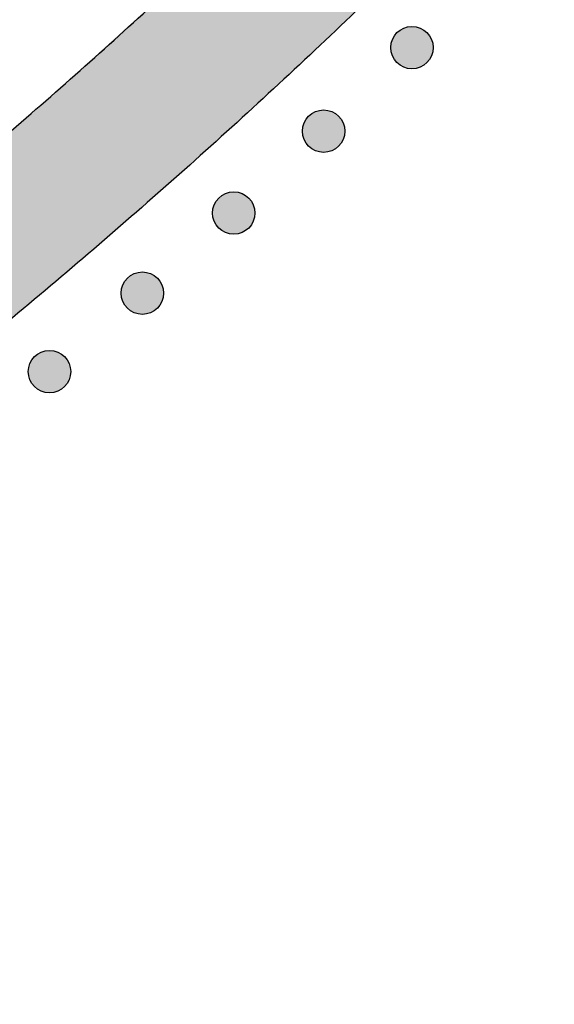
# Model space of a CAD drawing. Header units: millimetres. Extents: x -3873 to -97, y 912 to 4165.
# Tile 173 of 256: x -2984 to -2940, y 986 to 1068. Entities that reach past the tile are written whole.
import ezdxf

# ---------------------------------------------------------------- set-up
doc = ezdxf.new("R2010")
doc.units = ezdxf.units.MM
doc.layers.add('pattern', color=7, linetype='Continuous', true_color=0x000000)

msp = doc.modelspace()

# ---------------------------------------------------------------- hatches: boundary and pattern name
at = {"layer": 'pattern'}
for points in [[(-2948.165, 1076.832), (-2954.912, 1070.202), (-2961.782, 1063.684), (-2968.774, 1057.282), (-2975.884, 1051), (-2983.11, 1044.839), (-2990.447, 1038.804), (-2997.892, 1032.898), (-3005.443, 1027.122), (-3013.095, 1021.481), (-3020.846, 1015.976), (-3028.69, 1010.61), (-3036.626, 1005.386), (-3044.647, 1000.305), (-3052.752, 995.37), (-3060.935, 990.582), (-3069.193, 985.944), (-3067.466, 1000.671), (-3052.455, 1009.586), (-3037.726, 1019.008), (-3023.305, 1028.923), (-3009.218, 1039.317), (-2995.486, 1050.173), (-2982.134, 1061.471), (-2969.182, 1073.193), (-2956.651, 1085.316), (-2944.529, 1097.85), (-2932.809, 1110.804), (-2921.513, 1124.158), (-2910.66, 1137.891), (-2900.268, 1151.98), (-2890.355, 1166.403), (-2880.935, 1181.133), (-2872.023, 1196.146), (-2857.297, 1197.875), (-2861.934, 1189.616), (-2866.72, 1181.432), (-2871.653, 1173.327), (-2876.733, 1165.304), (-2881.956, 1157.368), (-2887.321, 1149.523), (-2892.824, 1141.772), (-2898.464, 1134.118), (-2904.239, 1126.567), (-2910.144, 1119.12), (-2916.178, 1111.782), (-2922.337, 1104.556), (-2928.619, 1097.445), (-2935.019, 1090.452), (-2941.536, 1083.58)], [(-2952.757, 1064.674), (-2952.729, 1064.647), (-2952.7, 1064.619), (-2952.67, 1064.593), (-2952.639, 1064.566), (-2952.608, 1064.541), (-2952.575, 1064.515), (-2952.542, 1064.491), (-2952.508, 1064.467), (-2952.473, 1064.443), (-2952.437, 1064.421), (-2952.401, 1064.399), (-2952.363, 1064.377), (-2952.325, 1064.357), (-2952.287, 1064.337), (-2952.247, 1064.318), (-2952.207, 1064.3), (-2952.166, 1064.283), (-2952.125, 1064.267), (-2952.083, 1064.252), (-2952.041, 1064.238), (-2951.998, 1064.225), (-2951.954, 1064.213), (-2951.91, 1064.202), (-2951.866, 1064.192), (-2951.821, 1064.183), (-2951.776, 1064.176), (-2951.731, 1064.169), (-2951.686, 1064.164), (-2951.64, 1064.16), (-2951.594, 1064.157), (-2951.548, 1064.155), (-2951.502, 1064.155), (-2951.457, 1064.155), (-2951.411, 1064.157), (-2951.365, 1064.16), (-2951.319, 1064.164), (-2951.274, 1064.169), (-2951.228, 1064.176), (-2951.184, 1064.183), (-2951.139, 1064.192), (-2951.095, 1064.202), (-2951.051, 1064.213), (-2951.007, 1064.225), (-2950.964, 1064.238), (-2950.922, 1064.252), (-2950.88, 1064.267), (-2950.838, 1064.283), (-2950.798, 1064.301), (-2950.758, 1064.318), (-2950.718, 1064.337), (-2950.679, 1064.357), (-2950.641, 1064.377), (-2950.604, 1064.399), (-2950.568, 1064.421), (-2950.532, 1064.444), (-2950.497, 1064.467), (-2950.463, 1064.491), (-2950.43, 1064.516), (-2950.397, 1064.541), (-2950.366, 1064.567), (-2950.335, 1064.593), (-2950.305, 1064.62), (-2950.276, 1064.647), (-2950.248, 1064.674), (-2950.22, 1064.702), (-2950.193, 1064.731), (-2950.166, 1064.761), (-2950.14, 1064.792), (-2950.114, 1064.824), (-2950.089, 1064.856), (-2950.065, 1064.889), (-2950.041, 1064.924), (-2950.017, 1064.958), (-2949.994, 1064.994), (-2949.972, 1065.031), (-2949.951, 1065.068), (-2949.931, 1065.106), (-2949.911, 1065.145), (-2949.892, 1065.184), (-2949.874, 1065.224), (-2949.857, 1065.265), (-2949.841, 1065.306), (-2949.826, 1065.348), (-2949.812, 1065.391), (-2949.799, 1065.434), (-2949.787, 1065.477), (-2949.776, 1065.521), (-2949.766, 1065.565), (-2949.757, 1065.61), (-2949.75, 1065.655), (-2949.743, 1065.7), (-2949.738, 1065.746), (-2949.734, 1065.791), (-2949.731, 1065.837), (-2949.729, 1065.883), (-2949.728, 1065.929), (-2949.729, 1065.975), (-2949.731, 1066.021), (-2949.734, 1066.067), (-2949.738, 1066.112), (-2949.743, 1066.158), (-2949.75, 1066.203), (-2949.757, 1066.248), (-2949.766, 1066.293), (-2949.776, 1066.337), (-2949.787, 1066.381), (-2949.799, 1066.424), (-2949.812, 1066.467), (-2949.826, 1066.51), (-2949.841, 1066.552), (-2949.857, 1066.593), (-2949.874, 1066.634), (-2949.892, 1066.674), (-2949.911, 1066.713), (-2949.931, 1066.752), (-2949.951, 1066.79), (-2949.973, 1066.827), (-2949.995, 1066.864), (-2950.017, 1066.899), (-2950.041, 1066.934), (-2950.065, 1066.968), (-2950.089, 1067.002), (-2950.115, 1067.034), (-2950.14, 1067.066), (-2950.167, 1067.096), (-2950.193, 1067.126), (-2950.221, 1067.155), (-2950.248, 1067.184), (-2950.276, 1067.211), (-2950.305, 1067.238), (-2950.335, 1067.265), (-2950.366, 1067.291), (-2950.397, 1067.317), (-2950.43, 1067.342), (-2950.463, 1067.367), (-2950.497, 1067.391), (-2950.532, 1067.414), (-2950.568, 1067.437), (-2950.604, 1067.459), (-2950.642, 1067.48), (-2950.68, 1067.501), (-2950.718, 1067.52), (-2950.758, 1067.539), (-2950.798, 1067.557), (-2950.839, 1067.574), (-2950.88, 1067.59), (-2950.922, 1067.605), (-2950.965, 1067.62), (-2951.007, 1067.633), (-2951.051, 1067.645), (-2951.095, 1067.656), (-2951.139, 1067.666), (-2951.184, 1067.674), (-2951.229, 1067.682), (-2951.274, 1067.688), (-2951.319, 1067.694), (-2951.365, 1067.698), (-2951.411, 1067.701), (-2951.457, 1067.703), (-2951.503, 1067.703), (-2951.549, 1067.703), (-2951.595, 1067.701), (-2951.64, 1067.698), (-2951.686, 1067.694), (-2951.731, 1067.688), (-2951.777, 1067.682), (-2951.822, 1067.674), (-2951.866, 1067.665), (-2951.911, 1067.656), (-2951.954, 1067.645), (-2951.998, 1067.633), (-2952.041, 1067.619), (-2952.083, 1067.605), (-2952.125, 1067.59), (-2952.167, 1067.574), (-2952.207, 1067.557), (-2952.248, 1067.539), (-2952.287, 1067.52), (-2952.326, 1067.501), (-2952.364, 1067.48), (-2952.401, 1067.459), (-2952.437, 1067.437), (-2952.473, 1067.414), (-2952.508, 1067.391), (-2952.542, 1067.367), (-2952.575, 1067.342), (-2952.608, 1067.317), (-2952.64, 1067.291), (-2952.67, 1067.265), (-2952.7, 1067.238), (-2952.729, 1067.211), (-2952.757, 1067.183), (-2952.785, 1067.155), (-2952.812, 1067.126), (-2952.839, 1067.096), (-2952.865, 1067.066), (-2952.891, 1067.034), (-2952.916, 1067.001), (-2952.941, 1066.968), (-2952.965, 1066.934), (-2952.988, 1066.899), (-2953.011, 1066.863), (-2953.033, 1066.827), (-2953.054, 1066.79), (-2953.075, 1066.752), (-2953.094, 1066.713), (-2953.113, 1066.674), (-2953.131, 1066.633), (-2953.148, 1066.593), (-2953.164, 1066.551), (-2953.179, 1066.509), (-2953.193, 1066.467), (-2953.206, 1066.424), (-2953.218, 1066.38), (-2953.229, 1066.337), (-2953.239, 1066.292), (-2953.248, 1066.248), (-2953.256, 1066.203), (-2953.262, 1066.157), (-2953.267, 1066.112), (-2953.272, 1066.066), (-2953.275, 1066.02), (-2953.276, 1065.975), (-2953.277, 1065.929), (-2953.276, 1065.883), (-2953.275, 1065.837), (-2953.272, 1065.791), (-2953.267, 1065.745), (-2953.262, 1065.7), (-2953.256, 1065.655), (-2953.248, 1065.61), (-2953.239, 1065.565), (-2953.229, 1065.521), (-2953.218, 1065.477), (-2953.206, 1065.433), (-2953.193, 1065.39), (-2953.179, 1065.348), (-2953.164, 1065.306), (-2953.148, 1065.265), (-2953.131, 1065.224), (-2953.113, 1065.184), (-2953.094, 1065.144), (-2953.074, 1065.106), (-2953.054, 1065.068), (-2953.033, 1065.03), (-2953.011, 1064.994), (-2952.988, 1064.958), (-2952.964, 1064.923), (-2952.94, 1064.889), (-2952.916, 1064.856), (-2952.891, 1064.823), (-2952.865, 1064.792), (-2952.839, 1064.761), (-2952.812, 1064.731), (-2952.785, 1064.702)], [(-2960.141, 1057.69), (-2960.113, 1057.662), (-2960.084, 1057.635), (-2960.054, 1057.609), (-2960.023, 1057.582), (-2959.991, 1057.557), (-2959.959, 1057.531), (-2959.926, 1057.507), (-2959.892, 1057.483), (-2959.857, 1057.459), (-2959.821, 1057.436), (-2959.784, 1057.414), (-2959.747, 1057.393), (-2959.709, 1057.373), (-2959.67, 1057.353), (-2959.631, 1057.334), (-2959.591, 1057.316), (-2959.55, 1057.299), (-2959.509, 1057.283), (-2959.467, 1057.268), (-2959.424, 1057.254), (-2959.381, 1057.241), (-2959.338, 1057.229), (-2959.294, 1057.218), (-2959.25, 1057.208), (-2959.205, 1057.199), (-2959.16, 1057.192), (-2959.115, 1057.185), (-2959.069, 1057.18), (-2959.024, 1057.176), (-2958.978, 1057.173), (-2958.932, 1057.171), (-2958.886, 1057.17), (-2958.84, 1057.171), (-2958.794, 1057.173), (-2958.749, 1057.176), (-2958.703, 1057.18), (-2958.657, 1057.185), (-2958.612, 1057.192), (-2958.567, 1057.199), (-2958.523, 1057.208), (-2958.478, 1057.218), (-2958.434, 1057.229), (-2958.391, 1057.241), (-2958.348, 1057.254), (-2958.305, 1057.268), (-2958.264, 1057.283), (-2958.222, 1057.299), (-2958.181, 1057.316), (-2958.141, 1057.334), (-2958.102, 1057.353), (-2958.063, 1057.373), (-2958.025, 1057.393), (-2957.988, 1057.415), (-2957.951, 1057.437), (-2957.916, 1057.459), (-2957.881, 1057.483), (-2957.847, 1057.507), (-2957.813, 1057.531), (-2957.781, 1057.557), (-2957.749, 1057.582), (-2957.719, 1057.609), (-2957.689, 1057.635), (-2957.66, 1057.663), (-2957.632, 1057.69), (-2957.604, 1057.718), (-2957.577, 1057.747), (-2957.55, 1057.777), (-2957.524, 1057.808), (-2957.498, 1057.84), (-2957.473, 1057.872), (-2957.448, 1057.905), (-2957.424, 1057.939), (-2957.401, 1057.974), (-2957.378, 1058.01), (-2957.356, 1058.047), (-2957.335, 1058.084), (-2957.314, 1058.122), (-2957.295, 1058.161), (-2957.276, 1058.2), (-2957.258, 1058.24), (-2957.241, 1058.281), (-2957.225, 1058.322), (-2957.21, 1058.364), (-2957.196, 1058.407), (-2957.182, 1058.45), (-2957.17, 1058.493), (-2957.159, 1058.537), (-2957.15, 1058.581), (-2957.141, 1058.626), (-2957.133, 1058.671), (-2957.127, 1058.716), (-2957.121, 1058.762), (-2957.117, 1058.807), (-2957.114, 1058.853), (-2957.113, 1058.899), (-2957.112, 1058.945), (-2957.113, 1058.991), (-2957.114, 1059.037), (-2957.117, 1059.082), (-2957.121, 1059.128), (-2957.127, 1059.174), (-2957.133, 1059.219), (-2957.141, 1059.264), (-2957.15, 1059.308), (-2957.16, 1059.353), (-2957.17, 1059.397), (-2957.183, 1059.44), (-2957.196, 1059.483), (-2957.21, 1059.525), (-2957.225, 1059.567), (-2957.241, 1059.609), (-2957.258, 1059.65), (-2957.276, 1059.69), (-2957.295, 1059.729), (-2957.314, 1059.768), (-2957.335, 1059.806), (-2957.356, 1059.843), (-2957.378, 1059.88), (-2957.401, 1059.915), (-2957.424, 1059.95), (-2957.448, 1059.984), (-2957.473, 1060.018), (-2957.498, 1060.05), (-2957.524, 1060.082), (-2957.55, 1060.112), (-2957.577, 1060.142), (-2957.604, 1060.171), (-2957.632, 1060.199), (-2957.66, 1060.227), (-2957.689, 1060.254), (-2957.719, 1060.281), (-2957.75, 1060.307), (-2957.781, 1060.333), (-2957.814, 1060.358), (-2957.847, 1060.383), (-2957.881, 1060.407), (-2957.916, 1060.43), (-2957.952, 1060.453), (-2957.988, 1060.475), (-2958.025, 1060.496), (-2958.063, 1060.517), (-2958.102, 1060.536), (-2958.142, 1060.555), (-2958.182, 1060.573), (-2958.222, 1060.59), (-2958.264, 1060.606), (-2958.306, 1060.621), (-2958.348, 1060.635), (-2958.391, 1060.648), (-2958.435, 1060.661), (-2958.479, 1060.671), (-2958.523, 1060.681), (-2958.568, 1060.69), (-2958.612, 1060.698), (-2958.658, 1060.704), (-2958.703, 1060.709), (-2958.749, 1060.714), (-2958.795, 1060.717), (-2958.841, 1060.718), (-2958.886, 1060.719), (-2958.932, 1060.718), (-2958.978, 1060.717), (-2959.024, 1060.714), (-2959.07, 1060.709), (-2959.115, 1060.704), (-2959.16, 1060.698), (-2959.205, 1060.69), (-2959.25, 1060.681), (-2959.294, 1060.671), (-2959.338, 1060.66), (-2959.382, 1060.648), (-2959.425, 1060.635), (-2959.467, 1060.621), (-2959.509, 1060.606), (-2959.55, 1060.59), (-2959.591, 1060.573), (-2959.631, 1060.555), (-2959.671, 1060.536), (-2959.709, 1060.516), (-2959.747, 1060.496), (-2959.785, 1060.475), (-2959.821, 1060.453), (-2959.857, 1060.43), (-2959.892, 1060.407), (-2959.926, 1060.382), (-2959.959, 1060.358), (-2959.992, 1060.333), (-2960.023, 1060.307), (-2960.054, 1060.281), (-2960.084, 1060.254), (-2960.113, 1060.227), (-2960.141, 1060.199), (-2960.169, 1060.171), (-2960.196, 1060.142), (-2960.222, 1060.112), (-2960.249, 1060.081), (-2960.274, 1060.05), (-2960.3, 1060.017), (-2960.324, 1059.984), (-2960.348, 1059.95), (-2960.372, 1059.915), (-2960.394, 1059.879), (-2960.417, 1059.843), (-2960.438, 1059.806), (-2960.458, 1059.767), (-2960.478, 1059.729), (-2960.497, 1059.689), (-2960.515, 1059.649), (-2960.532, 1059.608), (-2960.548, 1059.567), (-2960.563, 1059.525), (-2960.577, 1059.483), (-2960.59, 1059.44), (-2960.602, 1059.396), (-2960.613, 1059.352), (-2960.623, 1059.308), (-2960.632, 1059.263), (-2960.639, 1059.218), (-2960.646, 1059.173), (-2960.651, 1059.128), (-2960.655, 1059.082), (-2960.658, 1059.036), (-2960.66, 1058.99), (-2960.661, 1058.945), (-2960.66, 1058.899), (-2960.658, 1058.853), (-2960.655, 1058.807), (-2960.651, 1058.761), (-2960.646, 1058.716), (-2960.639, 1058.671), (-2960.632, 1058.626), (-2960.623, 1058.581), (-2960.613, 1058.537), (-2960.602, 1058.493), (-2960.59, 1058.449), (-2960.577, 1058.406), (-2960.563, 1058.364), (-2960.548, 1058.322), (-2960.532, 1058.281), (-2960.515, 1058.24), (-2960.497, 1058.2), (-2960.478, 1058.16), (-2960.458, 1058.122), (-2960.438, 1058.084), (-2960.416, 1058.046), (-2960.394, 1058.01), (-2960.372, 1057.974), (-2960.348, 1057.939), (-2960.324, 1057.905), (-2960.299, 1057.872), (-2960.274, 1057.839), (-2960.248, 1057.808), (-2960.222, 1057.777), (-2960.196, 1057.747), (-2960.168, 1057.718)], [(-2967.654, 1050.845), (-2967.626, 1050.818), (-2967.597, 1050.79), (-2967.567, 1050.764), (-2967.536, 1050.737), (-2967.504, 1050.712), (-2967.472, 1050.686), (-2967.439, 1050.662), (-2967.405, 1050.638), (-2967.37, 1050.614), (-2967.334, 1050.592), (-2967.297, 1050.57), (-2967.26, 1050.548), (-2967.222, 1050.528), (-2967.183, 1050.508), (-2967.144, 1050.489), (-2967.104, 1050.471), (-2967.063, 1050.454), (-2967.022, 1050.438), (-2966.98, 1050.423), (-2966.937, 1050.409), (-2966.894, 1050.396), (-2966.851, 1050.384), (-2966.807, 1050.373), (-2966.763, 1050.363), (-2966.718, 1050.354), (-2966.673, 1050.347), (-2966.628, 1050.34), (-2966.582, 1050.335), (-2966.537, 1050.331), (-2966.491, 1050.328), (-2966.445, 1050.326), (-2966.399, 1050.325), (-2966.353, 1050.326), (-2966.307, 1050.328), (-2966.262, 1050.331), (-2966.216, 1050.335), (-2966.17, 1050.34), (-2966.125, 1050.347), (-2966.08, 1050.354), (-2966.036, 1050.363), (-2965.991, 1050.373), (-2965.947, 1050.384), (-2965.904, 1050.396), (-2965.861, 1050.409), (-2965.818, 1050.423), (-2965.777, 1050.438), (-2965.735, 1050.454), (-2965.694, 1050.471), (-2965.654, 1050.489), (-2965.615, 1050.508), (-2965.576, 1050.528), (-2965.538, 1050.548), (-2965.501, 1050.57), (-2965.464, 1050.592), (-2965.429, 1050.614), (-2965.394, 1050.638), (-2965.36, 1050.662), (-2965.326, 1050.687), (-2965.294, 1050.712), (-2965.262, 1050.738), (-2965.232, 1050.764), (-2965.202, 1050.791), (-2965.173, 1050.818), (-2965.145, 1050.845), (-2965.117, 1050.873), (-2965.09, 1050.902), (-2965.063, 1050.932), (-2965.037, 1050.963), (-2965.011, 1050.995), (-2964.986, 1051.027), (-2964.961, 1051.06), (-2964.937, 1051.095), (-2964.914, 1051.129), (-2964.891, 1051.165), (-2964.869, 1051.202), (-2964.848, 1051.239), (-2964.827, 1051.277), (-2964.808, 1051.316), (-2964.789, 1051.355), (-2964.771, 1051.395), (-2964.754, 1051.436), (-2964.738, 1051.477), (-2964.723, 1051.519), (-2964.709, 1051.562), (-2964.695, 1051.605), (-2964.683, 1051.648), (-2964.672, 1051.692), (-2964.663, 1051.736), (-2964.654, 1051.781), (-2964.646, 1051.826), (-2964.64, 1051.871), (-2964.634, 1051.917), (-2964.63, 1051.962), (-2964.627, 1052.008), (-2964.626, 1052.054), (-2964.625, 1052.1), (-2964.626, 1052.146), (-2964.627, 1052.192), (-2964.63, 1052.238), (-2964.634, 1052.283), (-2964.64, 1052.329), (-2964.646, 1052.374), (-2964.654, 1052.419), (-2964.663, 1052.463), (-2964.673, 1052.508), (-2964.683, 1052.552), (-2964.696, 1052.595), (-2964.709, 1052.638), (-2964.723, 1052.681), (-2964.738, 1052.723), (-2964.754, 1052.764), (-2964.771, 1052.805), (-2964.789, 1052.845), (-2964.808, 1052.884), (-2964.827, 1052.923), (-2964.848, 1052.961), (-2964.869, 1052.998), (-2964.891, 1053.035), (-2964.914, 1053.07), (-2964.937, 1053.105), (-2964.961, 1053.139), (-2964.986, 1053.173), (-2965.011, 1053.205), (-2965.037, 1053.237), (-2965.063, 1053.267), (-2965.09, 1053.297), (-2965.117, 1053.326), (-2965.145, 1053.355), (-2965.173, 1053.382), (-2965.202, 1053.409), (-2965.232, 1053.436), (-2965.263, 1053.462), (-2965.294, 1053.488), (-2965.327, 1053.513), (-2965.36, 1053.538), (-2965.394, 1053.562), (-2965.429, 1053.585), (-2965.465, 1053.608), (-2965.501, 1053.63), (-2965.538, 1053.651), (-2965.576, 1053.672), (-2965.615, 1053.691), (-2965.655, 1053.71), (-2965.695, 1053.728), (-2965.735, 1053.745), (-2965.777, 1053.761), (-2965.819, 1053.776), (-2965.861, 1053.791), (-2965.904, 1053.804), (-2965.948, 1053.816), (-2965.992, 1053.827), (-2966.036, 1053.836), (-2966.081, 1053.845), (-2966.125, 1053.853), (-2966.171, 1053.859), (-2966.216, 1053.865), (-2966.262, 1053.869), (-2966.308, 1053.872), (-2966.354, 1053.873), (-2966.399, 1053.874), (-2966.445, 1053.873), (-2966.491, 1053.872), (-2966.537, 1053.869), (-2966.583, 1053.865), (-2966.628, 1053.859), (-2966.673, 1053.853), (-2966.718, 1053.845), (-2966.763, 1053.836), (-2966.807, 1053.827), (-2966.851, 1053.816), (-2966.895, 1053.804), (-2966.938, 1053.79), (-2966.98, 1053.776), (-2967.022, 1053.761), (-2967.063, 1053.745), (-2967.104, 1053.728), (-2967.144, 1053.71), (-2967.184, 1053.691), (-2967.222, 1053.672), (-2967.26, 1053.651), (-2967.298, 1053.63), (-2967.334, 1053.608), (-2967.37, 1053.585), (-2967.405, 1053.562), (-2967.439, 1053.538), (-2967.472, 1053.513), (-2967.505, 1053.488), (-2967.536, 1053.462), (-2967.567, 1053.436), (-2967.597, 1053.409), (-2967.626, 1053.382), (-2967.654, 1053.354), (-2967.682, 1053.326), (-2967.709, 1053.297), (-2967.735, 1053.267), (-2967.762, 1053.236), (-2967.787, 1053.205), (-2967.813, 1053.172), (-2967.837, 1053.139), (-2967.861, 1053.105), (-2967.885, 1053.07), (-2967.907, 1053.034), (-2967.93, 1052.998), (-2967.951, 1052.961), (-2967.971, 1052.923), (-2967.991, 1052.884), (-2968.01, 1052.844), (-2968.028, 1052.804), (-2968.045, 1052.764), (-2968.061, 1052.722), (-2968.076, 1052.68), (-2968.09, 1052.638), (-2968.103, 1052.595), (-2968.115, 1052.551), (-2968.126, 1052.508), (-2968.136, 1052.463), (-2968.145, 1052.419), (-2968.152, 1052.374), (-2968.159, 1052.328), (-2968.164, 1052.283), (-2968.168, 1052.237), (-2968.171, 1052.191), (-2968.173, 1052.146), (-2968.174, 1052.1), (-2968.173, 1052.054), (-2968.171, 1052.008), (-2968.168, 1051.962), (-2968.164, 1051.916), (-2968.159, 1051.871), (-2968.152, 1051.826), (-2968.145, 1051.781), (-2968.136, 1051.736), (-2968.126, 1051.692), (-2968.115, 1051.648), (-2968.103, 1051.604), (-2968.09, 1051.561), (-2968.076, 1051.519), (-2968.061, 1051.477), (-2968.045, 1051.436), (-2968.028, 1051.395), (-2968.01, 1051.355), (-2967.991, 1051.315), (-2967.971, 1051.277), (-2967.951, 1051.239), (-2967.929, 1051.201), (-2967.907, 1051.165), (-2967.885, 1051.129), (-2967.861, 1051.094), (-2967.837, 1051.06), (-2967.812, 1051.027), (-2967.787, 1050.994), (-2967.761, 1050.963), (-2967.735, 1050.932), (-2967.709, 1050.902), (-2967.681, 1050.873)], [(-2975.294, 1044.142), (-2975.265, 1044.114), (-2975.236, 1044.087), (-2975.206, 1044.06), (-2975.176, 1044.034), (-2975.144, 1044.008), (-2975.112, 1043.983), (-2975.078, 1043.959), (-2975.044, 1043.935), (-2975.009, 1043.911), (-2974.974, 1043.888), (-2974.937, 1043.866), (-2974.9, 1043.845), (-2974.862, 1043.825), (-2974.823, 1043.805), (-2974.784, 1043.786), (-2974.744, 1043.768), (-2974.703, 1043.751), (-2974.661, 1043.735), (-2974.62, 1043.72), (-2974.577, 1043.706), (-2974.534, 1043.693), (-2974.491, 1043.681), (-2974.447, 1043.67), (-2974.402, 1043.66), (-2974.358, 1043.651), (-2974.313, 1043.644), (-2974.268, 1043.637), (-2974.222, 1043.632), (-2974.176, 1043.628), (-2974.131, 1043.625), (-2974.085, 1043.623), (-2974.039, 1043.622), (-2973.993, 1043.623), (-2973.947, 1043.625), (-2973.901, 1043.628), (-2973.856, 1043.632), (-2973.81, 1043.637), (-2973.765, 1043.644), (-2973.72, 1043.651), (-2973.675, 1043.66), (-2973.631, 1043.67), (-2973.587, 1043.681), (-2973.544, 1043.693), (-2973.501, 1043.706), (-2973.458, 1043.72), (-2973.416, 1043.735), (-2973.375, 1043.751), (-2973.334, 1043.768), (-2973.294, 1043.786), (-2973.255, 1043.805), (-2973.216, 1043.825), (-2973.178, 1043.845), (-2973.141, 1043.867), (-2973.104, 1043.889), (-2973.068, 1043.911), (-2973.033, 1043.935), (-2972.999, 1043.959), (-2972.966, 1043.983), (-2972.934, 1044.009), (-2972.902, 1044.034), (-2972.871, 1044.061), (-2972.841, 1044.087), (-2972.812, 1044.115), (-2972.784, 1044.142), (-2972.757, 1044.17), (-2972.73, 1044.199), (-2972.703, 1044.229), (-2972.677, 1044.26), (-2972.651, 1044.291), (-2972.626, 1044.324), (-2972.601, 1044.357), (-2972.577, 1044.391), (-2972.554, 1044.426), (-2972.531, 1044.462), (-2972.509, 1044.498), (-2972.487, 1044.536), (-2972.467, 1044.574), (-2972.447, 1044.612), (-2972.429, 1044.652), (-2972.411, 1044.692), (-2972.394, 1044.733), (-2972.377, 1044.774), (-2972.362, 1044.816), (-2972.348, 1044.859), (-2972.335, 1044.901), (-2972.323, 1044.945), (-2972.312, 1044.989), (-2972.302, 1045.033), (-2972.294, 1045.078), (-2972.286, 1045.123), (-2972.279, 1045.168), (-2972.274, 1045.213), (-2972.27, 1045.259), (-2972.267, 1045.305), (-2972.265, 1045.351), (-2972.265, 1045.397), (-2972.265, 1045.443), (-2972.267, 1045.489), (-2972.27, 1045.534), (-2972.274, 1045.58), (-2972.279, 1045.625), (-2972.286, 1045.671), (-2972.294, 1045.716), (-2972.302, 1045.76), (-2972.312, 1045.805), (-2972.323, 1045.849), (-2972.335, 1045.892), (-2972.348, 1045.935), (-2972.362, 1045.977), (-2972.378, 1046.019), (-2972.394, 1046.061), (-2972.411, 1046.101), (-2972.429, 1046.142), (-2972.447, 1046.181), (-2972.467, 1046.22), (-2972.488, 1046.258), (-2972.509, 1046.295), (-2972.531, 1046.331), (-2972.554, 1046.367), (-2972.577, 1046.402), (-2972.601, 1046.436), (-2972.626, 1046.469), (-2972.651, 1046.502), (-2972.677, 1046.534), (-2972.703, 1046.564), (-2972.73, 1046.594), (-2972.757, 1046.623), (-2972.784, 1046.651), (-2972.813, 1046.679), (-2972.842, 1046.706), (-2972.872, 1046.733), (-2972.902, 1046.759), (-2972.934, 1046.785), (-2972.966, 1046.81), (-2973, 1046.835), (-2973.034, 1046.859), (-2973.069, 1046.882), (-2973.104, 1046.905), (-2973.141, 1046.927), (-2973.178, 1046.948), (-2973.216, 1046.969), (-2973.255, 1046.988), (-2973.294, 1047.007), (-2973.334, 1047.025), (-2973.375, 1047.042), (-2973.416, 1047.058), (-2973.458, 1047.073), (-2973.501, 1047.087), (-2973.544, 1047.1), (-2973.587, 1047.112), (-2973.631, 1047.123), (-2973.676, 1047.133), (-2973.72, 1047.142), (-2973.765, 1047.15), (-2973.81, 1047.156), (-2973.856, 1047.161), (-2973.902, 1047.166), (-2973.947, 1047.169), (-2973.993, 1047.17), (-2974.039, 1047.171), (-2974.085, 1047.17), (-2974.131, 1047.169), (-2974.177, 1047.166), (-2974.222, 1047.161), (-2974.268, 1047.156), (-2974.313, 1047.15), (-2974.358, 1047.142), (-2974.403, 1047.133), (-2974.447, 1047.123), (-2974.491, 1047.112), (-2974.534, 1047.1), (-2974.577, 1047.087), (-2974.62, 1047.073), (-2974.662, 1047.058), (-2974.703, 1047.042), (-2974.744, 1047.025), (-2974.784, 1047.007), (-2974.823, 1046.988), (-2974.862, 1046.968), (-2974.9, 1046.948), (-2974.937, 1046.927), (-2974.974, 1046.905), (-2975.01, 1046.882), (-2975.044, 1046.858), (-2975.079, 1046.834), (-2975.112, 1046.81), (-2975.144, 1046.785), (-2975.176, 1046.759), (-2975.207, 1046.733), (-2975.237, 1046.706), (-2975.266, 1046.679), (-2975.294, 1046.651), (-2975.321, 1046.623), (-2975.348, 1046.594), (-2975.375, 1046.564), (-2975.401, 1046.533), (-2975.427, 1046.502), (-2975.452, 1046.469), (-2975.477, 1046.436), (-2975.501, 1046.402), (-2975.524, 1046.367), (-2975.547, 1046.331), (-2975.569, 1046.295), (-2975.59, 1046.257), (-2975.611, 1046.219), (-2975.631, 1046.181), (-2975.649, 1046.141), (-2975.667, 1046.101), (-2975.684, 1046.06), (-2975.701, 1046.019), (-2975.716, 1045.977), (-2975.73, 1045.935), (-2975.743, 1045.892), (-2975.755, 1045.848), (-2975.766, 1045.804), (-2975.776, 1045.76), (-2975.784, 1045.715), (-2975.792, 1045.67), (-2975.799, 1045.625), (-2975.804, 1045.58), (-2975.808, 1045.534), (-2975.811, 1045.488), (-2975.813, 1045.442), (-2975.813, 1045.396), (-2975.813, 1045.351), (-2975.811, 1045.305), (-2975.808, 1045.259), (-2975.804, 1045.213), (-2975.798, 1045.168), (-2975.792, 1045.122), (-2975.784, 1045.078), (-2975.776, 1045.033), (-2975.766, 1044.989), (-2975.755, 1044.945), (-2975.743, 1044.901), (-2975.73, 1044.858), (-2975.716, 1044.816), (-2975.7, 1044.774), (-2975.684, 1044.732), (-2975.667, 1044.692), (-2975.649, 1044.652), (-2975.631, 1044.612), (-2975.611, 1044.573), (-2975.59, 1044.535), (-2975.569, 1044.498), (-2975.547, 1044.462), (-2975.524, 1044.426), (-2975.501, 1044.391), (-2975.477, 1044.357), (-2975.452, 1044.324), (-2975.427, 1044.291), (-2975.401, 1044.26), (-2975.375, 1044.229), (-2975.348, 1044.199), (-2975.321, 1044.17)], [(-2983.057, 1037.583), (-2983.029, 1037.555), (-2983, 1037.528), (-2982.97, 1037.501), (-2982.939, 1037.475), (-2982.908, 1037.449), (-2982.875, 1037.424), (-2982.842, 1037.399), (-2982.808, 1037.375), (-2982.773, 1037.352), (-2982.737, 1037.329), (-2982.701, 1037.307), (-2982.664, 1037.286), (-2982.626, 1037.265), (-2982.587, 1037.246), (-2982.547, 1037.227), (-2982.507, 1037.209), (-2982.467, 1037.192), (-2982.425, 1037.176), (-2982.383, 1037.161), (-2982.341, 1037.147), (-2982.298, 1037.134), (-2982.254, 1037.122), (-2982.21, 1037.111), (-2982.166, 1037.101), (-2982.121, 1037.092), (-2982.077, 1037.084), (-2982.031, 1037.078), (-2981.986, 1037.073), (-2981.94, 1037.068), (-2981.894, 1037.066), (-2981.848, 1037.064), (-2981.803, 1037.063), (-2981.757, 1037.064), (-2981.711, 1037.066), (-2981.665, 1037.068), (-2981.619, 1037.073), (-2981.574, 1037.078), (-2981.529, 1037.084), (-2981.484, 1037.092), (-2981.439, 1037.101), (-2981.395, 1037.111), (-2981.351, 1037.122), (-2981.307, 1037.134), (-2981.264, 1037.147), (-2981.222, 1037.161), (-2981.18, 1037.176), (-2981.139, 1037.192), (-2981.098, 1037.209), (-2981.058, 1037.227), (-2981.018, 1037.246), (-2980.98, 1037.266), (-2980.942, 1037.286), (-2980.904, 1037.307), (-2980.868, 1037.329), (-2980.832, 1037.352), (-2980.797, 1037.376), (-2980.763, 1037.4), (-2980.73, 1037.424), (-2980.697, 1037.449), (-2980.666, 1037.475), (-2980.635, 1037.502), (-2980.605, 1037.528), (-2980.576, 1037.555), (-2980.548, 1037.583), (-2980.52, 1037.611), (-2980.493, 1037.64), (-2980.467, 1037.67), (-2980.44, 1037.701), (-2980.415, 1037.732), (-2980.389, 1037.765), (-2980.365, 1037.798), (-2980.341, 1037.832), (-2980.317, 1037.867), (-2980.294, 1037.903), (-2980.272, 1037.939), (-2980.251, 1037.977), (-2980.231, 1038.015), (-2980.211, 1038.053), (-2980.192, 1038.093), (-2980.174, 1038.133), (-2980.157, 1038.174), (-2980.141, 1038.215), (-2980.126, 1038.257), (-2980.112, 1038.299), (-2980.099, 1038.342), (-2980.087, 1038.386), (-2980.076, 1038.43), (-2980.066, 1038.474), (-2980.057, 1038.519), (-2980.05, 1038.564), (-2980.043, 1038.609), (-2980.038, 1038.654), (-2980.034, 1038.7), (-2980.031, 1038.746), (-2980.029, 1038.792), (-2980.028, 1038.838), (-2980.029, 1038.884), (-2980.031, 1038.929), (-2980.034, 1038.975), (-2980.038, 1039.021), (-2980.043, 1039.066), (-2980.05, 1039.112), (-2980.057, 1039.157), (-2980.066, 1039.201), (-2980.076, 1039.245), (-2980.087, 1039.289), (-2980.099, 1039.333), (-2980.112, 1039.376), (-2980.126, 1039.418), (-2980.141, 1039.46), (-2980.157, 1039.502), (-2980.174, 1039.542), (-2980.192, 1039.582), (-2980.211, 1039.622), (-2980.231, 1039.661), (-2980.251, 1039.699), (-2980.273, 1039.736), (-2980.295, 1039.772), (-2980.317, 1039.808), (-2980.341, 1039.843), (-2980.365, 1039.877), (-2980.39, 1039.91), (-2980.415, 1039.943), (-2980.441, 1039.974), (-2980.467, 1040.005), (-2980.493, 1040.035), (-2980.521, 1040.064), (-2980.548, 1040.092), (-2980.576, 1040.12), (-2980.605, 1040.147), (-2980.635, 1040.174), (-2980.666, 1040.2), (-2980.698, 1040.226), (-2980.73, 1040.251), (-2980.763, 1040.275), (-2980.797, 1040.3), (-2980.832, 1040.323), (-2980.868, 1040.346), (-2980.905, 1040.368), (-2980.942, 1040.389), (-2980.98, 1040.409), (-2981.019, 1040.429), (-2981.058, 1040.448), (-2981.098, 1040.466), (-2981.139, 1040.483), (-2981.18, 1040.499), (-2981.222, 1040.514), (-2981.265, 1040.528), (-2981.308, 1040.541), (-2981.351, 1040.553), (-2981.395, 1040.564), (-2981.439, 1040.574), (-2981.484, 1040.583), (-2981.529, 1040.591), (-2981.574, 1040.597), (-2981.62, 1040.602), (-2981.665, 1040.606), (-2981.711, 1040.609), (-2981.757, 1040.611), (-2981.803, 1040.612), (-2981.849, 1040.611), (-2981.895, 1040.609), (-2981.94, 1040.606), (-2981.986, 1040.602), (-2982.032, 1040.597), (-2982.077, 1040.59), (-2982.122, 1040.583), (-2982.166, 1040.574), (-2982.211, 1040.564), (-2982.255, 1040.553), (-2982.298, 1040.541), (-2982.341, 1040.528), (-2982.384, 1040.514), (-2982.425, 1040.499), (-2982.467, 1040.483), (-2982.508, 1040.466), (-2982.548, 1040.448), (-2982.587, 1040.429), (-2982.626, 1040.409), (-2982.664, 1040.389), (-2982.701, 1040.368), (-2982.738, 1040.345), (-2982.773, 1040.323), (-2982.808, 1040.299), (-2982.842, 1040.275), (-2982.876, 1040.251), (-2982.908, 1040.225), (-2982.94, 1040.2), (-2982.97, 1040.173), (-2983, 1040.147), (-2983.029, 1040.12), (-2983.057, 1040.092), (-2983.085, 1040.064), (-2983.112, 1040.035), (-2983.139, 1040.005), (-2983.165, 1039.974), (-2983.191, 1039.943), (-2983.216, 1039.91), (-2983.241, 1039.877), (-2983.265, 1039.843), (-2983.288, 1039.808), (-2983.311, 1039.772), (-2983.333, 1039.736), (-2983.354, 1039.698), (-2983.375, 1039.66), (-2983.394, 1039.622), (-2983.413, 1039.582), (-2983.431, 1039.542), (-2983.448, 1039.501), (-2983.464, 1039.46), (-2983.479, 1039.418), (-2983.493, 1039.376), (-2983.507, 1039.333), (-2983.519, 1039.289), (-2983.53, 1039.245), (-2983.539, 1039.201), (-2983.548, 1039.156), (-2983.556, 1039.111), (-2983.562, 1039.066), (-2983.568, 1039.021), (-2983.572, 1038.975), (-2983.575, 1038.929), (-2983.576, 1038.883), (-2983.577, 1038.837), (-2983.576, 1038.791), (-2983.575, 1038.745), (-2983.572, 1038.7), (-2983.568, 1038.654), (-2983.562, 1038.609), (-2983.556, 1038.563), (-2983.548, 1038.518), (-2983.539, 1038.474), (-2983.529, 1038.429), (-2983.518, 1038.386), (-2983.506, 1038.342), (-2983.493, 1038.299), (-2983.479, 1038.257), (-2983.464, 1038.215), (-2983.448, 1038.173), (-2983.431, 1038.133), (-2983.413, 1038.093), (-2983.394, 1038.053), (-2983.375, 1038.014), (-2983.354, 1037.976), (-2983.333, 1037.939), (-2983.311, 1037.903), (-2983.288, 1037.867), (-2983.265, 1037.832), (-2983.241, 1037.798), (-2983.216, 1037.765), (-2983.191, 1037.732), (-2983.165, 1037.701), (-2983.139, 1037.67), (-2983.112, 1037.64), (-2983.085, 1037.611)]]:
    msp.add_hatch(color=256, dxfattribs=at).paths.add_polyline_path(points, flags=0)

# ---------------------------------------------------------------- linework, layer by layer
for centre in [(-2951.503, 1065.929), (-2958.886, 1058.945), (-2966.399, 1052.1), (-2974.039, 1045.397), (-2981.803, 1038.837)]:
    msp.add_circle(centre, 1.774, dxfattribs=at)
for points, weights in [([(-3067.466, 1000.671), (-3006.352, 1035.608), (-2956.651, 1085.316)], [1, 0.991158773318, 1]), ([(-2948.165, 1076.832), (-3002.175, 1022.814), (-3069.193, 985.944)], [1, 0.990039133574, 1])]:
    msp.add_rational_spline(points, weights, degree=2, dxfattribs=at)

doc.saveas('drawing.dxf')
